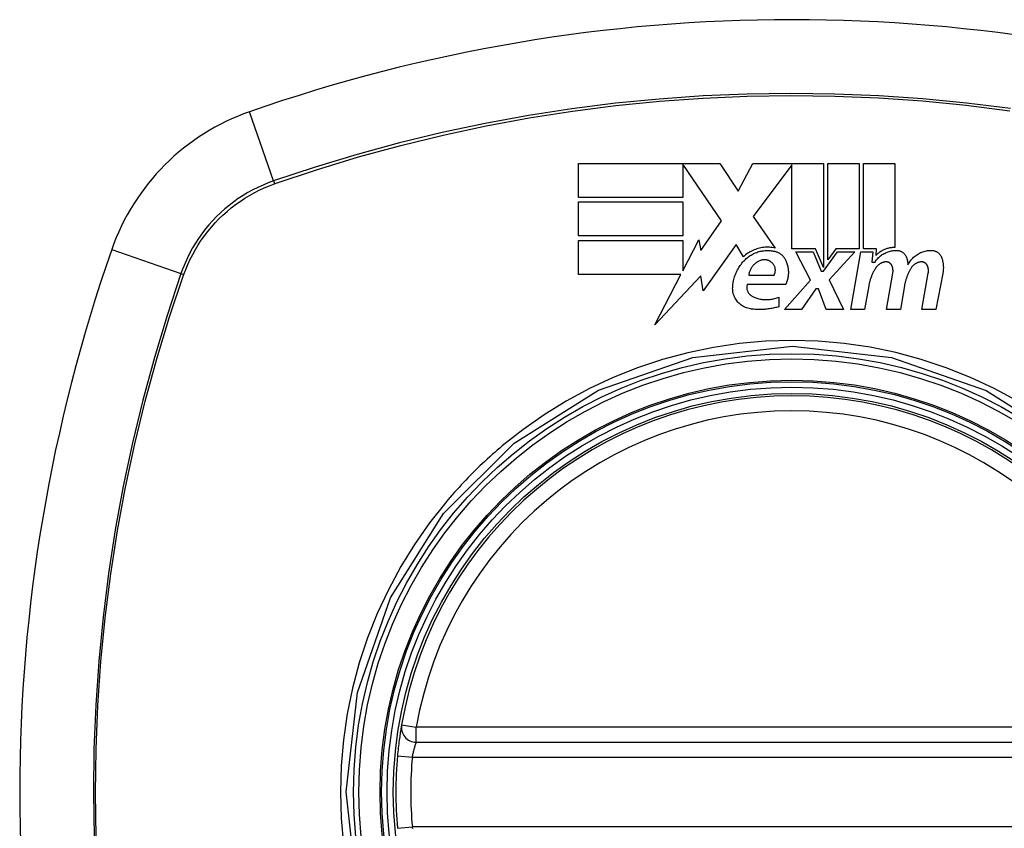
# Model space of a CAD drawing. Header units: inches. Extents: x 5 to 143, y 9 to 75.
# Tile 87 of 125: x 75.315 to 76.093, y 52.397 to 53.036. Entities that reach past the tile are written whole.
import ezdxf

# ---------------------------------------------------------------- set-up
doc = ezdxf.new("R2010")
doc.units = ezdxf.units.IN
doc.header["$MEASUREMENT"] = 0
doc.layers.add('Visible Edges(ANSI)', color=7, linetype='Continuous', lineweight=25)
doc.layers.add('Visible Tangent Edges(ANSI)', color=7, linetype='Continuous', lineweight=25)

msp = doc.modelspace()

# ---------------------------------------------------------------- linework, layer by layer
at = {"layer": 'Visible Edges(ANSI)'}
for p, q in [((75.75686, 52.89583), (75.75686, 52.92258)), ((75.75686, 52.92258), (75.86836, 52.92258)), ((75.86986, 52.87733), (75.83911, 52.92207)), ((75.83911, 52.92207), (75.83911, 52.89583)), ((75.86836, 52.92258), (75.88304, 52.90082)), ((75.88304, 52.90082), (75.89461, 52.92258)), ((75.89461, 52.92258), (75.95036, 52.92258)), ((75.95036, 52.92258), (75.95036, 52.84048)), ((75.95386, 52.84658), (75.95386, 52.92258)), ((75.95386, 52.92258), (75.97861, 52.92258)), ((75.97861, 52.92258), (75.97861, 52.85521)), ((75.98211, 52.85521), (75.98211, 52.92258)), ((75.98211, 52.92258), (76.00686, 52.92258)), ((76.00686, 52.92258), (76.00686, 52.85633)), ((75.92536, 52.92154), (75.89486, 52.88071)), ((75.92536, 52.85521), (75.92536, 52.92154)), ((75.83911, 52.89583), (75.75686, 52.89583)), ((75.75686, 52.86558), (75.75686, 52.89233)), ((75.75686, 52.89233), (75.83911, 52.89233)), ((75.83911, 52.89233), (75.83911, 52.86558)), ((75.85349, 52.85395), (75.86986, 52.87733)), ((75.89486, 52.88071), (75.91211, 52.85583)), ((75.83911, 52.86558), (75.75686, 52.86558)), ((75.75686, 52.83508), (75.75686, 52.86183)), ((75.75686, 52.86183), (75.83911, 52.86183)), ((75.83911, 52.83784), (75.85186, 52.86233)), ((75.83911, 52.86183), (75.83911, 52.83784)), ((75.85186, 52.86233), (75.85349, 52.85395)), ((75.88136, 52.85871), (75.85518, 52.822)), ((75.88714, 52.84908), (75.88136, 52.85871)), ((75.94411, 52.85521), (75.92536, 52.85521)), ((75.94011, 52.83058), (75.92861, 52.85283)), ((75.92861, 52.85283), (75.94211, 52.85283)), ((75.94211, 52.85283), (75.94861, 52.83752)), ((75.95036, 52.84048), (75.94411, 52.85521)), ((75.95036, 52.83752), (75.96148, 52.85283)), ((75.96013, 52.85521), (75.95386, 52.84658)), ((75.97511, 52.85283), (75.95486, 52.83073)), ((75.97861, 52.85521), (75.96013, 52.85521)), ((75.96148, 52.85283), (75.97511, 52.85283)), ((75.97186, 52.80733), (75.97988, 52.85283)), ((75.97988, 52.85283), (75.98936, 52.85283)), ((75.99236, 52.85521), (75.98211, 52.85521)), ((75.98936, 52.85283), (75.98866, 52.84483)), ((75.99191, 52.85008), (75.99236, 52.85521)), ((75.98866, 52.84483), (75.99108, 52.84483)), ((75.94861, 52.83752), (75.95036, 52.83752)), ((76.00011, 52.80733), (76.00518, 52.83608)), ((76.0281, 52.80733), (76.03317, 52.83608)), ((75.83767, 52.83508), (75.75686, 52.83508)), ((75.81698, 52.79533), (75.83767, 52.83508)), ((75.85352, 52.83383), (75.81698, 52.79533)), ((75.85518, 52.822), (75.85352, 52.83383)), ((75.89136, 52.83458), (75.91136, 52.83458)), ((75.91961, 52.80733), (75.94011, 52.83058)), ((75.95486, 52.83073), (75.96611, 52.80733)), ((76.04466, 52.8359), (76.0391, 52.80733)), ((75.92061, 52.82708), (75.89011, 52.82708)), ((75.94436, 52.82358), (75.93311, 52.80733)), ((75.94636, 52.82358), (75.94436, 52.82358)), ((75.95261, 52.80733), (75.94636, 52.82358)), ((75.98617, 52.82608), (75.98286, 52.80733)), ((76.01442, 52.82608), (76.01111, 52.80733)), ((75.91511, 52.81708), (75.91511, 52.80958)), ((75.93311, 52.80733), (75.91961, 52.80733)), ((75.96611, 52.80733), (75.95261, 52.80733)), ((75.98286, 52.80733), (75.97186, 52.80733)), ((76.01111, 52.80733), (76.00011, 52.80733)), ((76.0391, 52.80733), (76.0281, 52.80733)), ((75.62856, 52.46545), (76.22216, 52.46545))]:
    msp.add_line(p, q, dxfattribs=at)
at = {"layer": 'Visible Edges(ANSI)', "flags": 128}
for points in [[(75.91211, 52.85583), (75.91101, 52.85606), (75.9099, 52.85625), (75.90878, 52.85638), (75.90765, 52.85648), (75.90652, 52.85652), (75.90539, 52.85652), (75.90426, 52.85648), (75.90313, 52.85638), (75.90201, 52.85624), (75.9009, 52.85606), (75.89979, 52.85583), (75.8987, 52.85555), (75.89762, 52.85523), (75.89656, 52.85487), (75.89551, 52.85447), (75.89448, 52.85402), (75.89347, 52.85353), (75.89249, 52.85301), (75.89153, 52.85244), (75.8906, 52.85184), (75.88969, 52.8512), (75.88881, 52.85053), (75.88796, 52.84982), (75.88714, 52.84908)], [(75.88861, 52.84689), (75.88931, 52.84755), (75.89004, 52.84817), (75.89079, 52.84877), (75.89156, 52.84935), (75.89236, 52.84989), (75.89318, 52.8504), (75.89402, 52.85088), (75.89488, 52.85133), (75.89576, 52.85174), (75.89665, 52.85213), (75.89756, 52.85247), (75.89848, 52.85278), (75.89942, 52.85306), (75.90037, 52.8533), (75.90133, 52.8535), (75.90229, 52.85366), (75.90327, 52.85379), (75.90424, 52.85387), (75.90522, 52.85392), (75.90621, 52.85393), (75.90719, 52.8539), (75.90817, 52.85383), (75.90914, 52.85373), (75.91011, 52.85358)], [(75.91011, 52.85358), (75.91068, 52.85352), (75.91125, 52.85343), (75.91182, 52.85332), (75.91237, 52.85318), (75.91292, 52.85301), (75.91346, 52.85283), (75.91399, 52.85261), (75.91451, 52.85238), (75.91502, 52.85212), (75.91551, 52.85184), (75.91599, 52.85154), (75.91646, 52.85122), (75.91691, 52.85088), (75.91734, 52.85052), (75.91775, 52.85014), (75.91815, 52.84975), (75.91853, 52.84934), (75.91889, 52.84891), (75.91923, 52.84847), (75.91955, 52.84801), (75.91984, 52.84755), (75.92012, 52.84707), (75.92038, 52.84658), (75.92061, 52.84608)], [(75.99108, 52.84483), (75.99153, 52.84552), (75.99202, 52.84619), (75.99254, 52.84683), (75.99308, 52.84746), (75.99364, 52.84806), (75.99424, 52.84864), (75.99486, 52.8492), (75.9955, 52.84973), (75.99617, 52.85024), (75.99686, 52.85072), (75.99757, 52.85117), (75.9983, 52.85159), (75.99905, 52.85198), (75.99981, 52.85234), (76.00059, 52.85267), (76.00139, 52.85296), (76.0022, 52.85322), (76.00303, 52.85345), (76.00386, 52.85364), (76.0047, 52.8538), (76.00554, 52.85392), (76.00639, 52.854), (76.00725, 52.85405), (76.00811, 52.85406)], [(76.00686, 52.85633), (76.00615, 52.85634), (76.00545, 52.85631), (76.00474, 52.85627), (76.00404, 52.85619), (76.00335, 52.8561), (76.00265, 52.85598), (76.00197, 52.85583), (76.00129, 52.85566), (76.00062, 52.85547), (75.99996, 52.85526), (75.9993, 52.85502), (75.99866, 52.85476), (75.99802, 52.85448), (75.9974, 52.85418), (75.99678, 52.85385), (75.99618, 52.85351), (75.99559, 52.85314), (75.99502, 52.85276), (75.99446, 52.85236), (75.99392, 52.85194), (75.99339, 52.8515), (75.99288, 52.85104), (75.99239, 52.85057), (75.99191, 52.85008)], [(76.00811, 52.85406), (76.00856, 52.85404), (76.00901, 52.854), (76.00946, 52.85394), (76.00991, 52.85385), (76.01034, 52.85374), (76.01078, 52.8536), (76.0112, 52.85344), (76.01161, 52.85326), (76.01201, 52.85306), (76.0124, 52.85284), (76.01278, 52.8526), (76.01314, 52.85234), (76.01349, 52.85206), (76.01382, 52.85176), (76.01414, 52.85145), (76.01443, 52.85112), (76.01471, 52.85078), (76.01497, 52.85043), (76.01521, 52.85006), (76.01543, 52.84968), (76.01563, 52.8493), (76.01581, 52.8489), (76.01597, 52.84849), (76.01611, 52.84808)], [(76.01711, 52.84258), (76.01754, 52.84341), (76.01801, 52.84422), (76.01851, 52.84501), (76.01905, 52.84578), (76.01963, 52.84652), (76.02024, 52.84724), (76.02089, 52.84793), (76.02157, 52.84859), (76.02228, 52.84922), (76.02302, 52.84982), (76.02379, 52.85038), (76.02459, 52.85091), (76.02541, 52.8514), (76.02625, 52.85186), (76.02712, 52.85227), (76.02801, 52.85264), (76.02892, 52.85298), (76.02984, 52.85327), (76.03078, 52.85351), (76.03173, 52.85371), (76.03269, 52.85387), (76.03366, 52.85398), (76.03463, 52.85404), (76.03561, 52.85406)], [(76.03561, 52.85406), (76.03607, 52.85405), (76.03653, 52.85401), (76.03698, 52.85394), (76.03743, 52.85386), (76.03788, 52.85375), (76.03832, 52.85361), (76.03875, 52.85346), (76.03917, 52.85328), (76.03959, 52.85308), (76.03999, 52.85286), (76.04037, 52.85262), (76.04075, 52.85236), (76.0411, 52.85208), (76.04145, 52.85178), (76.04177, 52.85147), (76.04208, 52.85115), (76.04237, 52.8508), (76.04264, 52.85045), (76.0429, 52.85008), (76.04313, 52.8497), (76.04334, 52.84931), (76.04354, 52.84891), (76.04371, 52.8485), (76.04386, 52.84808)], [(75.87861, 52.82508), (75.87869, 52.82609), (75.87879, 52.8271), (75.87893, 52.8281), (75.8791, 52.8291), (75.8793, 52.83009), (75.87952, 52.83108), (75.87978, 52.83206), (75.88007, 52.83303), (75.88039, 52.834), (75.88074, 52.83495), (75.88112, 52.8359), (75.88153, 52.83683), (75.88197, 52.83776), (75.88243, 52.83867), (75.88293, 52.83957), (75.88345, 52.84045), (75.884, 52.84132), (75.88458, 52.84217), (75.88519, 52.84301), (75.88582, 52.84382), (75.88648, 52.84462), (75.88716, 52.8454), (75.88787, 52.84615), (75.88861, 52.84689)], [(75.90061, 52.84608), (75.89999, 52.84585), (75.89938, 52.84558), (75.89879, 52.84529), (75.89821, 52.84497), (75.89765, 52.84463), (75.8971, 52.84426), (75.89658, 52.84386), (75.89607, 52.84344), (75.89559, 52.843), (75.89513, 52.84254), (75.89469, 52.84206), (75.89428, 52.84157), (75.89389, 52.84105), (75.89352, 52.84052), (75.89319, 52.83997), (75.89287, 52.83941), (75.89259, 52.83884), (75.89233, 52.83825), (75.8921, 52.83766), (75.89189, 52.83706), (75.89172, 52.83645), (75.89157, 52.83583), (75.89145, 52.83521), (75.89136, 52.83458)], [(75.90936, 52.84458), (75.90906, 52.84482), (75.90875, 52.84504), (75.90843, 52.84524), (75.9081, 52.84544), (75.90776, 52.84562), (75.90741, 52.84578), (75.90706, 52.84593), (75.9067, 52.84607), (75.90633, 52.84619), (75.90596, 52.8463), (75.90558, 52.84639), (75.9052, 52.84646), (75.90482, 52.84652), (75.90443, 52.84657), (75.90405, 52.84659), (75.90366, 52.8466), (75.90327, 52.84659), (75.90288, 52.84657), (75.90249, 52.84653), (75.90211, 52.84647), (75.90173, 52.8464), (75.90135, 52.84631), (75.90098, 52.8462), (75.90061, 52.84608)], [(75.91136, 52.83458), (75.91157, 52.835), (75.91175, 52.83542), (75.91191, 52.83585), (75.91205, 52.83629), (75.91215, 52.83674), (75.91224, 52.83719), (75.91229, 52.83764), (75.91232, 52.8381), (75.91232, 52.83856), (75.9123, 52.83901), (75.91225, 52.83947), (75.91218, 52.83992), (75.91208, 52.84037), (75.91195, 52.84081), (75.9118, 52.84124), (75.91162, 52.84166), (75.91142, 52.84208), (75.91119, 52.84248), (75.91094, 52.84287), (75.91067, 52.84325), (75.91037, 52.84361), (75.91006, 52.84395), (75.90972, 52.84428), (75.90936, 52.84458)], [(75.92061, 52.84608), (75.92093, 52.84533), (75.92122, 52.84456), (75.92148, 52.84379), (75.92172, 52.84301), (75.92193, 52.84222), (75.92211, 52.84143), (75.92226, 52.84063), (75.92239, 52.83982), (75.92249, 52.83901), (75.92256, 52.8382), (75.9226, 52.83739), (75.92262, 52.83658), (75.9226, 52.83577), (75.92256, 52.83495), (75.92249, 52.83414), (75.92239, 52.83334), (75.92226, 52.83253), (75.92211, 52.83174), (75.92193, 52.83094), (75.92172, 52.83016), (75.92148, 52.82938), (75.92122, 52.8286), (75.92093, 52.82784), (75.92061, 52.82708)], [(75.99937, 52.84493), (75.99897, 52.84488), (75.99858, 52.84482), (75.99819, 52.84474), (75.9978, 52.84465), (75.99742, 52.84454), (75.99704, 52.84441), (75.99666, 52.84428), (75.9963, 52.84412), (75.99594, 52.84396), (75.99558, 52.84378), (75.99523, 52.84359), (75.9949, 52.84339), (75.99457, 52.84317), (75.99425, 52.84294), (75.99393, 52.84271), (75.99363, 52.84246), (75.99334, 52.8422), (75.99306, 52.84193), (75.99279, 52.84165), (75.99253, 52.84136), (75.99228, 52.84106), (75.99205, 52.84075), (75.99182, 52.84044), (75.99161, 52.84012)], [(76.00448, 52.84196), (76.00437, 52.84219), (76.00425, 52.84242), (76.00412, 52.84264), (76.00397, 52.84286), (76.00382, 52.84306), (76.00365, 52.84326), (76.00347, 52.84346), (76.00329, 52.84364), (76.00309, 52.84381), (76.00288, 52.84397), (76.00267, 52.84412), (76.00244, 52.84426), (76.00221, 52.84439), (76.00197, 52.84451), (76.00173, 52.84461), (76.00148, 52.8447), (76.00122, 52.84478), (76.00096, 52.84485), (76.0007, 52.8449), (76.00044, 52.84493), (76.00017, 52.84495), (75.9999, 52.84496), (75.99964, 52.84495), (75.99937, 52.84493)], [(76.01611, 52.84808), (76.01618, 52.84786), (76.01624, 52.84763), (76.0163, 52.84741), (76.01637, 52.84718), (76.01642, 52.84696), (76.01648, 52.84673), (76.01653, 52.8465), (76.01659, 52.84627), (76.01664, 52.84604), (76.01668, 52.84582), (76.01673, 52.84559), (76.01677, 52.84536), (76.01681, 52.84513), (76.01685, 52.8449), (76.01689, 52.84467), (76.01692, 52.84444), (76.01695, 52.84421), (76.01698, 52.84397), (76.01701, 52.84374), (76.01703, 52.84351), (76.01706, 52.84328), (76.01708, 52.84305), (76.01709, 52.84282), (76.01711, 52.84258)], [(76.02736, 52.84493), (76.02696, 52.84488), (76.02657, 52.84482), (76.02618, 52.84474), (76.02579, 52.84464), (76.02541, 52.84453), (76.02503, 52.84441), (76.02466, 52.84427), (76.02429, 52.84412), (76.02393, 52.84396), (76.02357, 52.84378), (76.02323, 52.84359), (76.02289, 52.84339), (76.02256, 52.84317), (76.02224, 52.84294), (76.02193, 52.8427), (76.02163, 52.84245), (76.02134, 52.8422), (76.02106, 52.84193), (76.02079, 52.84165), (76.02053, 52.84136), (76.02028, 52.84106), (76.02005, 52.84075), (76.01982, 52.84044), (76.01961, 52.84012)], [(76.03247, 52.84196), (76.03237, 52.84219), (76.03224, 52.84242), (76.03211, 52.84264), (76.03197, 52.84286), (76.03181, 52.84307), (76.03164, 52.84327), (76.03146, 52.84346), (76.03128, 52.84364), (76.03108, 52.84381), (76.03087, 52.84398), (76.03065, 52.84413), (76.03043, 52.84427), (76.0302, 52.8444), (76.02996, 52.84451), (76.02971, 52.84462), (76.02946, 52.84471), (76.02921, 52.84479), (76.02895, 52.84485), (76.02869, 52.8449), (76.02842, 52.84493), (76.02816, 52.84496), (76.02789, 52.84496), (76.02762, 52.84495), (76.02736, 52.84493)], [(76.04386, 52.84808), (76.04402, 52.84759), (76.04417, 52.84709), (76.0443, 52.8466), (76.04443, 52.84609), (76.04455, 52.84559), (76.04465, 52.84509), (76.04474, 52.84458), (76.04483, 52.84407), (76.0449, 52.84356), (76.04496, 52.84305), (76.04501, 52.84254), (76.04505, 52.84203), (76.04507, 52.84151), (76.04509, 52.841), (76.0451, 52.84048), (76.04509, 52.83997), (76.04507, 52.83946), (76.04505, 52.83895), (76.04501, 52.83844), (76.04496, 52.83793), (76.0449, 52.83742), (76.04483, 52.83691), (76.04475, 52.8364), (76.04466, 52.8359)], [(75.99161, 52.84012), (75.99127, 52.83958), (75.99095, 52.83903), (75.99063, 52.83848), (75.99032, 52.83793), (75.99002, 52.83737), (75.98973, 52.83681), (75.98945, 52.83624), (75.98918, 52.83567), (75.98892, 52.8351), (75.98867, 52.83452), (75.98843, 52.83394), (75.98819, 52.83335), (75.98797, 52.83276), (75.98776, 52.83217), (75.98755, 52.83157), (75.98736, 52.83097), (75.98718, 52.83037), (75.987, 52.82977), (75.98684, 52.82916), (75.98668, 52.82855), (75.98654, 52.82794), (75.9864, 52.82732), (75.98628, 52.8267), (75.98617, 52.82608)], [(76.00518, 52.83608), (76.00522, 52.83633), (76.00525, 52.83658), (76.00528, 52.83682), (76.0053, 52.83707), (76.00532, 52.83732), (76.00533, 52.83757), (76.00533, 52.83782), (76.00533, 52.83807), (76.00532, 52.83832), (76.00531, 52.83857), (76.00529, 52.83881), (76.00526, 52.83906), (76.00523, 52.83931), (76.00519, 52.83956), (76.00515, 52.8398), (76.0051, 52.84005), (76.00504, 52.84029), (76.00498, 52.84054), (76.00491, 52.84078), (76.00484, 52.84102), (76.00476, 52.84126), (76.00467, 52.84149), (76.00458, 52.84173), (76.00448, 52.84196)], [(76.01961, 52.84012), (76.01928, 52.83958), (76.01897, 52.83903), (76.01866, 52.83848), (76.01836, 52.83793), (76.01808, 52.83737), (76.0178, 52.8368), (76.01753, 52.83624), (76.01727, 52.83566), (76.01702, 52.83509), (76.01678, 52.83451), (76.01655, 52.83393), (76.01632, 52.83334), (76.01611, 52.83275), (76.01591, 52.83216), (76.01572, 52.83156), (76.01553, 52.83097), (76.01536, 52.83036), (76.01519, 52.82976), (76.01504, 52.82915), (76.01489, 52.82854), (76.01476, 52.82793), (76.01464, 52.82732), (76.01452, 52.8267), (76.01442, 52.82608)], [(76.03317, 52.83608), (76.03321, 52.83633), (76.03325, 52.83658), (76.03328, 52.83682), (76.0333, 52.83707), (76.03331, 52.83732), (76.03332, 52.83757), (76.03333, 52.83782), (76.03333, 52.83807), (76.03332, 52.83832), (76.0333, 52.83856), (76.03328, 52.83881), (76.03326, 52.83906), (76.03323, 52.83931), (76.03319, 52.83956), (76.03314, 52.8398), (76.03309, 52.84005), (76.03304, 52.84029), (76.03297, 52.84054), (76.03291, 52.84078), (76.03283, 52.84102), (76.03275, 52.84126), (76.03266, 52.84149), (76.03257, 52.84173), (76.03247, 52.84196)], [(75.89261, 52.80783), (75.89158, 52.80802), (75.89056, 52.80827), (75.88957, 52.80859), (75.8886, 52.80896), (75.88765, 52.8094), (75.88674, 52.80989), (75.88587, 52.81044), (75.88503, 52.81104), (75.88424, 52.81169), (75.88349, 52.81238), (75.88279, 52.81311), (75.88213, 52.81389), (75.88153, 52.8147), (75.88098, 52.81554), (75.88049, 52.81641), (75.88005, 52.81731), (75.87966, 52.81824), (75.87933, 52.81918), (75.87906, 52.82014), (75.87885, 52.82111), (75.8787, 52.8221), (75.87861, 52.82309), (75.87858, 52.82409), (75.87861, 52.82508)], [(75.89011, 52.82708), (75.88999, 52.82663), (75.8899, 52.82617), (75.88983, 52.82571), (75.88979, 52.82524), (75.88978, 52.82478), (75.8898, 52.82431), (75.88984, 52.82384), (75.88991, 52.82338), (75.89001, 52.82293), (75.89013, 52.82248), (75.89028, 52.82203), (75.89046, 52.8216), (75.89066, 52.82118), (75.89088, 52.82076), (75.89113, 52.82036), (75.89141, 52.81998), (75.89171, 52.81961), (75.89203, 52.81926), (75.89237, 52.81892), (75.89273, 52.81861), (75.89311, 52.81832), (75.89351, 52.81805), (75.89393, 52.8178), (75.89436, 52.81758)], [(75.89436, 52.81758), (75.89516, 52.81722), (75.89598, 52.81688), (75.89681, 52.81658), (75.89765, 52.8163), (75.8985, 52.81604), (75.89937, 52.81582), (75.90024, 52.81563), (75.90111, 52.81547), (75.90199, 52.81534), (75.90288, 52.81524), (75.90377, 52.81517), (75.90466, 52.81513), (75.90556, 52.81513), (75.90645, 52.81515), (75.90735, 52.81521), (75.90824, 52.8153), (75.90912, 52.81541), (75.91, 52.81556), (75.91088, 52.81574), (75.91174, 52.81595), (75.9126, 52.81619), (75.91345, 52.81646), (75.91428, 52.81676), (75.91511, 52.81708)], [(75.91511, 52.80958), (75.9142, 52.80931), (75.91329, 52.80905), (75.91238, 52.80881), (75.91146, 52.80859), (75.91053, 52.80839), (75.9096, 52.8082), (75.90867, 52.80803), (75.90773, 52.80787), (75.9068, 52.80774), (75.90585, 52.80762), (75.90491, 52.80752), (75.90396, 52.80744), (75.90302, 52.80737), (75.90207, 52.80733), (75.90112, 52.8073), (75.90017, 52.80729), (75.89922, 52.80729), (75.89827, 52.80732), (75.89732, 52.80736), (75.89638, 52.80742), (75.89543, 52.8075), (75.89449, 52.80759), (75.89355, 52.8077), (75.89261, 52.80783)], [(75.61692, 52.47927), (75.61691, 52.47921), (75.61688, 52.47905), (75.61684, 52.47879), (75.61677, 52.47843), (75.6167, 52.47796), (75.6166, 52.4774), (75.61649, 52.47673), (75.61637, 52.47598), (75.61623, 52.47512), (75.61609, 52.47418), (75.61593, 52.47316), (75.61576, 52.47206), (75.61559, 52.47089), (75.61542, 52.46965), (75.61523, 52.46835), (75.61505, 52.46698), (75.61487, 52.46557), (75.61469, 52.46411), (75.61451, 52.46261), (75.61433, 52.46107), (75.61416, 52.45951), (75.61399, 52.45792), (75.61383, 52.45632), (75.61368, 52.45472)]]:
    msp.add_lwpolyline(points, dxfattribs=at)
at = {"layer": 'Visible Edges(ANSI)'}
for radius in [0.31988, 0.31496]:
    msp.add_circle((75.92536, 52.42608), radius, dxfattribs=at)
for centre, radius, start, end in [((75.92536, 51.7371), 1.29921, 70.73366, 109.26634), ((75.55513, 52.79631), 0.17717, 109.26634, 160.73366), ((76.61434, 52.42608), 1.29921, 160.73366, 199.26634), ((75.92536, 52.42608), 0.31299, 9.78402, 170.21598), ((75.62856, 52.47726), 0.01181, 170.21598, 270), ((75.92536, 52.42608), 0.31299, 174.74991, 185.25009)]:
    msp.add_arc(centre, radius, start, end, dxfattribs=at)
at = {"layer": 'Visible Tangent Edges(ANSI)'}
for p, q in [((75.51578, 52.9089), (75.49667, 52.96355)), ((75.51655, 52.90663), (75.51702, 52.9068)), ((75.38789, 52.85477), (75.44254, 52.83566)), ((75.44463, 52.83441), (75.4448, 52.83488)), ((75.61692, 52.47927), (75.62856, 52.47726)), ((75.62856, 52.46545), (75.62856, 52.47726)), ((76.22216, 52.47726), (75.62856, 52.47726)), ((75.61368, 52.45472), (75.62544, 52.45364)), ((75.62544, 52.45364), (76.22528, 52.45364)), ((75.61368, 52.39744), (75.62544, 52.39852)), ((76.22528, 52.39852), (75.62544, 52.39852))]:
    msp.add_line(p, q, dxfattribs=at)
at = {"layer": 'Visible Tangent Edges(ANSI)', "flags": 128}
for points in [[(76.09814, 52.96605), (76.0635, 52.9704), (76.02878, 52.97377), (75.99404, 52.97617), (75.9593, 52.9776), (75.92458, 52.97806), (75.88986, 52.97756), (75.85516, 52.97609), (75.8205, 52.97365), (75.78592, 52.97025), (75.75146, 52.96589), (75.71717, 52.96058), (75.68304, 52.95432), (75.6491, 52.94711), (75.61538, 52.93895), (75.5819, 52.92986), (75.54869, 52.91984), (75.51578, 52.9089)], [(75.51702, 52.9068), (75.54981, 52.91779), (75.5829, 52.92786), (75.61626, 52.937), (75.64987, 52.94521), (75.6837, 52.95247), (75.71772, 52.95878), (75.75192, 52.96414), (75.78628, 52.96853), (75.82076, 52.97196), (75.85533, 52.97443), (75.88995, 52.97591), (75.92458, 52.97642), (75.95922, 52.97596), (75.99387, 52.97451), (76.02852, 52.97209), (76.06314, 52.96868), (76.09768, 52.9643)], [(75.51578, 52.9089), (75.51158, 52.90736), (75.50745, 52.90567), (75.50338, 52.90382), (75.49939, 52.90182), (75.49547, 52.89967), (75.49164, 52.89738), (75.4879, 52.89494), (75.48425, 52.89236), (75.4807, 52.88964), (75.47726, 52.8868), (75.47393, 52.88382), (75.47071, 52.88072), (75.46761, 52.87751), (75.46464, 52.87417), (75.46179, 52.87073), (75.45908, 52.86718), (75.4565, 52.86354), (75.45407, 52.85979), (75.45177, 52.85596), (75.44962, 52.85205), (75.44762, 52.84805), (75.44577, 52.84399), (75.44408, 52.83986), (75.44254, 52.83566)], [(75.4448, 52.83488), (75.44635, 52.83898), (75.44804, 52.84301), (75.44988, 52.84698), (75.45186, 52.85087), (75.45399, 52.85469), (75.45625, 52.85843), (75.45865, 52.86208), (75.46119, 52.86564), (75.46385, 52.8691), (75.46664, 52.87246), (75.46955, 52.87571), (75.47258, 52.87886), (75.47572, 52.88189), (75.47898, 52.8848), (75.48234, 52.88759), (75.4858, 52.89025), (75.48936, 52.89279), (75.49301, 52.89519), (75.49674, 52.89745), (75.50056, 52.89958), (75.50446, 52.90156), (75.50842, 52.9034), (75.51246, 52.90509), (75.51655, 52.90663)], [(75.44254, 52.83566), (75.43159, 52.80271), (75.42154, 52.76941), (75.41241, 52.73578), (75.40423, 52.70188), (75.39699, 52.66772), (75.3907, 52.63337), (75.38538, 52.59885), (75.38104, 52.56422), (75.37766, 52.5295), (75.37526, 52.49476), (75.37383, 52.46002), (75.37337, 52.42529), (75.37388, 52.39058)], [(75.37552, 52.39067), (75.37502, 52.4253), (75.37548, 52.45994), (75.37692, 52.49458), (75.37935, 52.52924), (75.38275, 52.56386), (75.38714, 52.5984), (75.3925, 52.63282), (75.39883, 52.66707), (75.40612, 52.70111), (75.41436, 52.7349), (75.42354, 52.76841), (75.43363, 52.80158), (75.44463, 52.83441)], [(76.10351, 52.73506), (76.08529, 52.7449), (76.0665, 52.75368), (76.04721, 52.76136), (76.0275, 52.7679), (76.00748, 52.77327), (75.9872, 52.77747), (75.96671, 52.78047), (75.94607, 52.78228), (75.92533, 52.78289), (75.90456, 52.78228), (75.88387, 52.78045), (75.86334, 52.77742), (75.84304, 52.7732), (75.82303, 52.76782), (75.80336, 52.76129), (75.78411, 52.75363), (75.76533, 52.74486), (75.7471, 52.73501), (75.72952, 52.72415), (75.71264, 52.71232), (75.69649, 52.69954)], [(76.14496, 52.15039), (76.07812, 52.10857), (76.00352, 52.0826), (75.9249, 52.07387), (75.84652, 52.08277), (75.77183, 52.10898), (75.70517, 52.15087), (75.64969, 52.20647), (75.6079, 52.2732), (75.58194, 52.34777), (75.57313, 52.42637), (75.58201, 52.50484), (75.60815, 52.57942), (75.65015, 52.64626), (75.70578, 52.70177), (75.77258, 52.74358), (75.84717, 52.76953), (75.92577, 52.77831), (76.00421, 52.7694), (76.07883, 52.74324), (76.14559, 52.70125)], [(75.69649, 52.69954), (75.69448, 52.69784), (75.69248, 52.69613), (75.6905, 52.6944), (75.68853, 52.69266), (75.68657, 52.69091), (75.68463, 52.68914), (75.6827, 52.68735), (75.68078, 52.68556), (75.67887, 52.68375), (75.67698, 52.68192), (75.6751, 52.68008), (75.67323, 52.67823), (75.67138, 52.67636), (75.66954, 52.67448), (75.66771, 52.67259), (75.6659, 52.67068), (75.6641, 52.66876), (75.66231, 52.66682), (75.66054, 52.66488), (75.65879, 52.66292), (75.65704, 52.66095), (75.65531, 52.65896), (75.6536, 52.65696), (75.6519, 52.65495)], [(75.6519, 52.65495), (75.6391, 52.63875), (75.62724, 52.6218), (75.61636, 52.60417), (75.60651, 52.58593), (75.59773, 52.56714), (75.59005, 52.54786), (75.58352, 52.52818), (75.57815, 52.50816), (75.57397, 52.48788), (75.57096, 52.46738), (75.56915, 52.44673), (75.56855, 52.42598), (75.56917, 52.40521), (75.571, 52.38452)], [(75.62544, 52.45364), (75.62559, 52.45441), (75.62574, 52.45518), (75.6259, 52.45594), (75.62607, 52.45669), (75.62624, 52.45743), (75.62641, 52.45815), (75.62658, 52.45886), (75.62676, 52.45954), (75.62694, 52.46019), (75.62711, 52.46082), (75.62728, 52.46142), (75.62745, 52.46198), (75.62761, 52.46251), (75.62776, 52.463), (75.6279, 52.46345), (75.62803, 52.46386), (75.62815, 52.46423), (75.62825, 52.46455), (75.62834, 52.46482), (75.62842, 52.46504), (75.62848, 52.46522), (75.62852, 52.46535), (75.62855, 52.46542), (75.62856, 52.46545)], [(75.62574, 52.39699), (75.62559, 52.39775), (75.62544, 52.39852)]]:
    msp.add_lwpolyline(points, dxfattribs=at)
at = {"layer": 'Visible Tangent Edges(ANSI)'}
for radius in [0.34636, 0.34222, 0.32539, 0.3242]:
    msp.add_circle((75.92536, 52.42608), radius, dxfattribs=at)
for start, end in [(9.78402, 170.21598), (174.74991, 185.25009)]:
    msp.add_arc((75.92536, 52.42608), 0.30118, start, end, dxfattribs=at)
for centre, major_axis, start_param, end_param in [((75.5174, 52.90425), (-0.00321, 0.00931), 1.046967, 1.310674), ((75.44719, 52.83404), (0.00931, -0.00321), 1.830918, 2.094625)]:
    msp.add_ellipse(centre, major_axis=major_axis, ratio=0.002592, start_param=start_param, end_param=end_param, dxfattribs=at)

doc.saveas('drawing.dxf')
